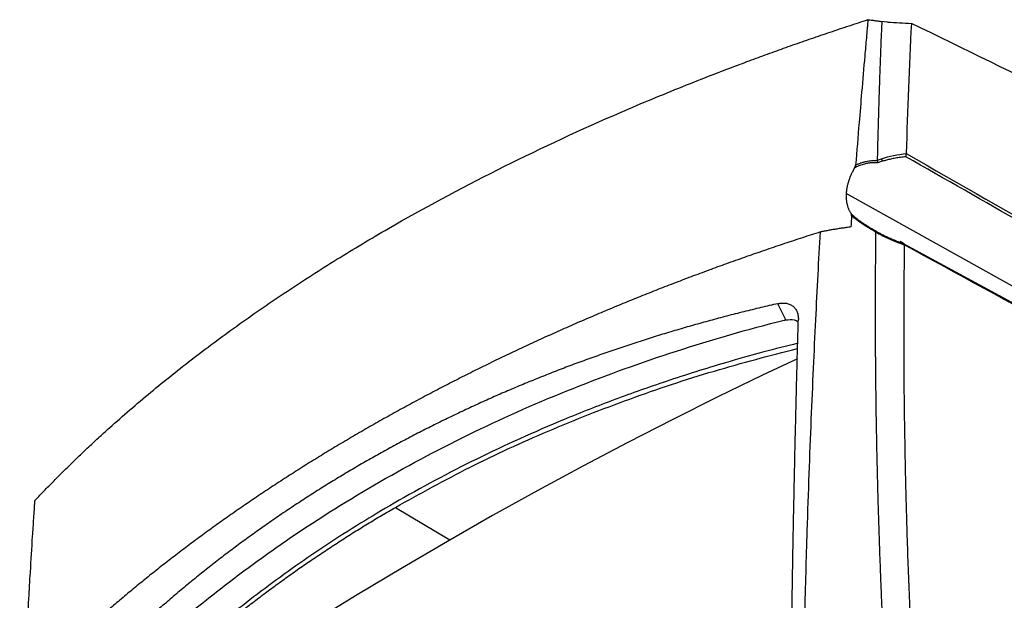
# Model space of a CAD drawing. Header units: millimetres. Extents: x 25 to 1229, y -261 to 1180.
# Tile 59 of 224: x 782 to 955, y 110 to 212. Entities that reach past the tile are written whole.
import ezdxf

# ---------------------------------------------------------------- set-up
doc = ezdxf.new("R2010")
doc.units = ezdxf.units.MM

msp = doc.modelspace()

# ---------------------------------------------------------------- linework, layer by layer
at = {"color": 7, "linetype": 'Continuous', "lineweight": 25}
for p, q in [((1045.53, 115.4), (927.08, 181.43)), ((932.86, 174.52), (933.14, 174.36)), ((937.13, 172.67), (936.5, 173.01)), ((937.17, 172.62), (993.29, 142.06)), ((916.5, 159.3), (915.13, 162.13)), ((848.18, 126.48), (857.73, 120.77))]:
    msp.add_line(p, q, dxfattribs=at)
at = {"color": 7, "linetype": 'Continuous', "lineweight": 25, "flags": 128}
for points in [[(934.31, 211.43), (933.75, 211.46), (933.31, 211.49)], [(918.55, 152.48), (912.45, 149.6), (904.59, 145.8), (896.73, 141.88), (888.85, 137.84), (880.97, 133.69), (873.09, 129.42), (865.2, 125.03), (857.31, 120.53)], [(857.31, 120.53), (849.42, 115.92), (841.52, 111.19), (833.63, 106.35), (825.74, 101.4), (817.85, 96.34), (809.96, 91.17), (802.09, 85.89), (794.22, 80.51)]]:
    msp.add_lwpolyline(points, dxfattribs=at)
at = {"color": 7, "linetype": 'Continuous', "lineweight": 25}
for centre, radius, start, end in [((932.23, 186.91), 1.19, 7.0533, 29.8415), ((933.26, 174.11), 0.283, 113.6508, 157.9893)]:
    msp.add_arc(centre, radius, start, end, dxfattribs=at)
for points, knots in [([(785.11, 127.68), (785.4, 127.99), (785.99, 128.6), (786.87, 129.53), (787.77, 130.45), (788.67, 131.37), (789.58, 132.29), (790.5, 133.2), (791.43, 134.11), (792.37, 135.02), (793.32, 135.93), (794.27, 136.83), (795.24, 137.74), (796.21, 138.64), (797.19, 139.53), (799.01, 141.17), (801.7, 143.55), (805.35, 146.63), (809.09, 149.68), (814.21, 153.69), (820.86, 158.61), (829.2, 164.35), (837.88, 169.92), (849.92, 177.11), (865.83, 185.68), (881.13, 192.84), (891.71, 197.38), (897.1, 199.61), (902.57, 201.78), (907.32, 203.6), (911.31, 205.09), (914.52, 206.26), (917.75, 207.41), (921.01, 208.55), (924.28, 209.66), (927.58, 210.76), (929.79, 211.48), (930.9, 211.84)], [0, 0, 0, 0, 0.00896, 0.017918, 0.026875, 0.035831, 0.044786, 0.05374, 0.062694, 0.071648, 0.080602, 0.089557, 0.098512, 0.107468, 0.116425, 0.125384, 0.156764, 0.18813, 0.219495, 0.250869, 0.313459, 0.376039, 0.438172, 0.500302, 0.624595, 0.748901, 0.780289, 0.811669, 0.843052, 0.87445, 0.892389, 0.910324, 0.928256, 0.946187, 0.96412, 0.982057, 1, 1, 1, 1]), ([(930.9, 211.84), (930.89, 211.82), (930.89, 211.78), (930.88, 211.72), (930.87, 211.6), (930.85, 211.37), (930.81, 210.91), (930.73, 209.99), (930.57, 208.14), (930.24, 204.44), (929.81, 199.49), (929.28, 193.12), (928.93, 188.86), (928.73, 186.38)], [0, 0, 0, 0, 0.002232, 0.003906, 0.007813, 0.015625, 0.03125, 0.062501, 0.125001, 0.250002, 0.500003, 0.708657, 1, 1, 1, 1]), ([(930.9, 211.84), (931.01, 211.82), (931.25, 211.8), (931.6, 211.76), (931.95, 211.71), (932.29, 211.66), (932.63, 211.61), (932.97, 211.55), (933.2, 211.51), (933.31, 211.49)], [0, 0, 0, 0, 0.142933, 0.285699, 0.428383, 0.571069, 0.713844, 0.856793, 1, 1, 1, 1]), ([(933.31, 211.49), (933.29, 210.95), (933.2, 208.94), (933.08, 205.93), (932.95, 202.43), (932.83, 199.08), (932.72, 195.39), (932.61, 191.34), (932.54, 188.61), (932.51, 187.24)], [0, 0, 0, 0, 0.066443, 0.250006, 0.375179, 0.500009, 0.66493, 0.831594, 1, 1, 1, 1]), ([(937.51, 187.86), (937.35, 187.84), (937.05, 187.8), (936.59, 187.74), (936.15, 187.67), (935.72, 187.6), (935.3, 187.52), (934.9, 187.43), (934.51, 187.34), (934.13, 187.25), (933.77, 187.16), (933.53, 187.09), (933.41, 187.05)], [0, 0, 0, 0, 0.11114, 0.219791, 0.325957, 0.429643, 0.530855, 0.629596, 0.725875, 0.819696, 0.911069, 1, 1, 1, 1]), ([(937.51, 187.86), (937.52, 187.88), (937.53, 187.92), (937.55, 187.98), (937.57, 188.05), (937.59, 188.14), (937.6, 188.26), (937.59, 188.35), (937.59, 188.39)], [0, 0, 0, 0, 0.120811, 0.245259, 0.372492, 0.50151, 0.748995, 1, 1, 1, 1]), ([(1049.03, 124.14), (1043.52, 127.3), (1032.23, 133.77), (1014.88, 143.69), (996.7, 154.08), (977.71, 164.93), (957.88, 176.24), (944.39, 183.94), (937.51, 187.86)], [0, 0, 0, 0, 0.148214, 0.303809, 0.466785, 0.637142, 0.814881, 1, 1, 1, 1]), ([(932.6, 186.8), (932.51, 186.8), (932.33, 186.81), (932.06, 186.81), (931.79, 186.8), (931.53, 186.79), (931.27, 186.76), (931, 186.73), (930.74, 186.68), (930.43, 186.62), (930.07, 186.52), (929.66, 186.39), (929.27, 186.24), (928.89, 186.06), (928.65, 185.92), (928.52, 185.85)], [0, 0, 0, 0, 0.063388, 0.126396, 0.189071, 0.251465, 0.313629, 0.375614, 0.437473, 0.499258, 0.60062, 0.701126, 0.801024, 0.900564, 1, 1, 1, 1]), ([(928.52, 185.85), (928.55, 185.89), (928.59, 185.97), (928.65, 186.09), (928.69, 186.2), (928.72, 186.29), (928.73, 186.35), (928.73, 186.38)], [0, 0, 0, 0, 0.239599, 0.457813, 0.655986, 0.835916, 1, 1, 1, 1]), ([(928.73, 186.38), (928.8, 186.42), (928.94, 186.49), (929.16, 186.59), (929.39, 186.68), (929.61, 186.76), (929.85, 186.84), (930.09, 186.91), (930.33, 186.98), (930.65, 187.05), (931.05, 187.12), (931.53, 187.17), (932.02, 187.2), (932.35, 187.19), (932.52, 187.19)], [0, 0, 0, 0, 0.060939, 0.122261, 0.184019, 0.246262, 0.309041, 0.372407, 0.436408, 0.501093, 0.622215, 0.745539, 0.871367, 1, 1, 1, 1]), ([(932.52, 187.19), (932.53, 187.17), (932.54, 187.13), (932.56, 187.07), (932.58, 187), (932.59, 186.91), (932.59, 186.84), (932.6, 186.8)], [0, 0, 0, 0, 0.153021, 0.320166, 0.500258, 0.640748, 1, 1, 1, 1]), ([(928.52, 185.85), (928.47, 185.76), (928.37, 185.58), (928.23, 185.31), (928.09, 185.04), (927.97, 184.77), (927.85, 184.51), (927.74, 184.24), (927.64, 183.97), (927.54, 183.71), (927.46, 183.45), (927.38, 183.19), (927.31, 182.93), (927.25, 182.67), (927.2, 182.42), (927.16, 182.17), (927.13, 181.92), (927.1, 181.67), (927.09, 181.51), (927.08, 181.43)], [0, 0, 0, 0, 0.061281, 0.122239, 0.182877, 0.243198, 0.303204, 0.3629, 0.422288, 0.481371, 0.540154, 0.598639, 0.65683, 0.71473, 0.772343, 0.829673, 0.886723, 0.943498, 1, 1, 1, 1]), ([(927.08, 181.43), (927.08, 181.35), (927.07, 181.18), (927.07, 180.93), (927.07, 180.69), (927.09, 180.45), (927.11, 180.21), (927.14, 179.98), (927.18, 179.75), (927.23, 179.52), (927.29, 179.3), (927.36, 179.08), (927.43, 178.87), (927.51, 178.67), (927.6, 178.46), (927.7, 178.27), (927.81, 178.08), (927.89, 177.95), (927.93, 177.89)], [0, 0, 0, 0, 0.06273, 0.125407, 0.188035, 0.25062, 0.313166, 0.375678, 0.438161, 0.50062, 0.563059, 0.625484, 0.687899, 0.750309, 0.812719, 0.875135, 0.93756, 1, 1, 1, 1]), ([(928.04, 177.52), (928.04, 177.54), (928.04, 177.58), (928.03, 177.64), (928.02, 177.71), (928, 177.77), (927.97, 177.83), (927.94, 177.87), (927.93, 177.89)], [0, 0, 0, 0, 0.138539, 0.28654, 0.445552, 0.616831, 0.80138, 1, 1, 1, 1]), ([(927.93, 177.89), (927.99, 177.83), (928.11, 177.71), (928.31, 177.54), (928.5, 177.36), (928.71, 177.19), (928.92, 177.02), (929.14, 176.85), (929.36, 176.69), (929.58, 176.53), (929.81, 176.36), (930.12, 176.16), (930.5, 175.91), (930.96, 175.62), (931.42, 175.34), (931.9, 175.06), (932.21, 174.88), (932.37, 174.79)], [0, 0, 0, 0, 0.048904, 0.097909, 0.147071, 0.196442, 0.246079, 0.296032, 0.346355, 0.397099, 0.448312, 0.500043, 0.597581, 0.696064, 0.795778, 0.897002, 1, 1, 1, 1]), ([(932.3, 174.65), (932.21, 174.7), (932.02, 174.81), (931.73, 174.98), (931.45, 175.14), (931.17, 175.31), (930.89, 175.47), (930.62, 175.64), (930.36, 175.81), (930.03, 176.02), (929.65, 176.27), (929.21, 176.58), (928.8, 176.89), (928.41, 177.2), (928.16, 177.42), (928.04, 177.52)], [0, 0, 0, 0, 0.065729, 0.130446, 0.194193, 0.257018, 0.318967, 0.380088, 0.440429, 0.50004, 0.604328, 0.706143, 0.805802, 0.903638, 1, 1, 1, 1]), ([(922.57, 174.68), (922.04, 174.51), (920.99, 174.18), (919.42, 173.67), (917.85, 173.16), (916.29, 172.64), (914.72, 172.11), (913.16, 171.58), (911.6, 171.04), (910.03, 170.5), (908.48, 169.95), (906.92, 169.4), (905.36, 168.84), (903.81, 168.27), (902.26, 167.7), (900.71, 167.12), (899.16, 166.54), (897.61, 165.95), (896.07, 165.36), (894.53, 164.76), (892.99, 164.15), (891.45, 163.54), (889.92, 162.92), (888.39, 162.3), (886.86, 161.67), (885.34, 161.03), (883.81, 160.39), (882.29, 159.74), (880.78, 159.09), (879.26, 158.43), (877.75, 157.76), (876.25, 157.09), (874.74, 156.42), (873.24, 155.73), (871.74, 155.04), (870.25, 154.35), (868.76, 153.65), (867.27, 152.94), (865.79, 152.23), (864.31, 151.51), (862.84, 150.78), (861.37, 150.05), (859.9, 149.31), (858.44, 148.57), (856.98, 147.82), (855.53, 147.07), (854.08, 146.3), (852.63, 145.54), (851.19, 144.76), (849.76, 143.98), (848.33, 143.2), (846.9, 142.41), (845.48, 141.61), (844.06, 140.81), (842.16, 139.71), (839.79, 138.33), (836.97, 136.64), (834.19, 134.95), (831.46, 133.24), (828.78, 131.52), (826.13, 129.8), (823.54, 128.06), (820.98, 126.31), (818.47, 124.56), (816.01, 122.8), (813.59, 121.03), (811.21, 119.25), (808.88, 117.46), (806.59, 115.67), (804.34, 113.87), (802.14, 112.07), (799.98, 110.26), (797.86, 108.45), (795.79, 106.63), (793.76, 104.8), (791.77, 102.98), (789.82, 101.14), (787.91, 99.31), (786.04, 97.47), (784.22, 95.63), (783.03, 94.4), (782.44, 93.79)], [0, 0, 0, 0, 0.0089556, 0.0179295, 0.0269218, 0.0359324, 0.0449614, 0.0540088, 0.0630744, 0.0721585, 0.0812609, 0.0903816, 0.0995207, 0.1086781, 0.1178539, 0.127048, 0.1362605, 0.1454913, 0.1547404, 0.1640079, 0.1732937, 0.1825979, 0.1919204, 0.2012612, 0.2106204, 0.2199979, 0.2293937, 0.2388079, 0.2482404, 0.2576912, 0.2671604, 0.2766479, 0.2861537, 0.2956779, 0.3052204, 0.3147812, 0.3243603, 0.3339577, 0.3435735, 0.3532076, 0.36286, 0.3725307, 0.3822198, 0.3919271, 0.4016528, 0.4113968, 0.4211591, 0.4309397, 0.4407386, 0.4505559, 0.4603914, 0.4702453, 0.4801174, 0.4900079, 0.4999166, 0.520214, 0.5404263, 0.5605536, 0.5805959, 0.6005532, 0.6204255, 0.6402127, 0.6599148, 0.6795319, 0.6990639, 0.7185109, 0.7378728, 0.7571495, 0.7763412, 0.7954477, 0.8144691, 0.8334054, 0.8522566, 0.8710226, 0.8897034, 0.9082991, 0.9268097, 0.945235, 0.9635752, 0.9818302, 1, 1, 1, 1]), ([(919.2, 69.27), (919.21, 70.29), (919.23, 73.11), (919.29, 78.51), (919.4, 86.22), (919.58, 96.24), (919.86, 108.56), (920.21, 120.86), (920.6, 132.21), (920.97, 141.71), (921.35, 150.68), (921.75, 159.14), (922.15, 167.09), (922.43, 172.2), (922.57, 174.68)], [0, 0, 0, 0, 0.028657, 0.079182, 0.151577, 0.245844, 0.361986, 0.500008, 0.595168, 0.685596, 0.771295, 0.852262, 0.928497, 1, 1, 1, 1]), ([(927.89, 175.56), (927.77, 175.54), (927.52, 175.51), (927.14, 175.46), (926.77, 175.4), (926.4, 175.35), (926.02, 175.29), (925.65, 175.23), (925.17, 175.15), (924.6, 175.06), (923.93, 174.94), (923.25, 174.81), (922.79, 174.72), (922.57, 174.68)], [0, 0, 0, 0, 0.072592, 0.144756, 0.2165, 0.28783, 0.358757, 0.429286, 0.499426, 0.624826, 0.749172, 0.874559, 1, 1, 1, 1]), ([(934.98, 79.88), (934.91, 80.88), (934.78, 82.86), (934.59, 85.82), (934.41, 88.73), (934.24, 91.61), (934.08, 94.44), (933.93, 97.24), (933.79, 99.99), (933.65, 102.71), (933.52, 105.39), (933.4, 108.03), (933.29, 110.63), (933.18, 113.19), (933.08, 115.71), (932.99, 118.19), (932.91, 120.63), (932.83, 123.04), (932.75, 125.41), (932.65, 129.12), (932.52, 134.14), (932.39, 140.41), (932.3, 146.51), (932.24, 152.45), (932.21, 158.22), (932.21, 163.83), (932.24, 169.27), (932.28, 172.84), (932.29, 174.6)], [0, 0, 0, 0, 0.030992, 0.061605, 0.091841, 0.121698, 0.151177, 0.180278, 0.209001, 0.237346, 0.265312, 0.292901, 0.320112, 0.346945, 0.373399, 0.399476, 0.425175, 0.450496, 0.475439, 0.500004, 0.56805, 0.634511, 0.699388, 0.76268, 0.824388, 0.884511, 0.943048, 1, 1, 1, 1]), ([(932.37, 174.79), (932.37, 174.79), (932.37, 174.79), (932.37, 174.78), (932.36, 174.77), (932.36, 174.76), (932.35, 174.74), (932.34, 174.71), (932.31, 174.67), (932.3, 174.65)], [0, 0, 0, 0, 0.167521, 0.303163, 0.404542, 0.470451, 0.500391, 0.765775, 1, 1, 1, 1]), ([(932.37, 174.79), (932.52, 174.71), (932.68, 174.62), (932.84, 174.53), (932.86, 174.52)], [0, 0, 0, 0, 0.87988, 1, 1, 1, 1]), ([(933.14, 174.36), (933.27, 174.3), (933.53, 174.16), (933.93, 173.96), (934.35, 173.76), (934.78, 173.57), (935.23, 173.37), (935.69, 173.18), (936.17, 172.99), (936.67, 172.8), (937, 172.69), (937.17, 172.62)], [0, 0, 0, 0, 0.099218, 0.201383, 0.306509, 0.414606, 0.525685, 0.639755, 0.756826, 0.876905, 1, 1, 1, 1]), ([(937.25, 172.4), (937.24, 171.47), (937.21, 169.61), (937.19, 166.81), (937.17, 164.01), (937.15, 161.2), (937.15, 158.39), (937.15, 155.57), (937.16, 152.76), (937.17, 149.93), (937.19, 147.11), (937.22, 144.28), (937.26, 141.44), (937.31, 138.6), (937.36, 135.76), (937.41, 132.91), (937.48, 130.06), (937.58, 126.26), (937.72, 121.49), (937.91, 115.76), (938.13, 110.01), (938.39, 104.25), (938.67, 98.47), (938.98, 92.68), (939.31, 86.88), (939.56, 83), (939.69, 81.06)], [0, 0, 0, 0, 0.031249, 0.062496, 0.093743, 0.12499, 0.156236, 0.187482, 0.218728, 0.249975, 0.281223, 0.312471, 0.343721, 0.374973, 0.406226, 0.437482, 0.46874, 0.5, 0.562516, 0.625024, 0.687524, 0.75002, 0.812514, 0.875007, 0.937502, 1, 1, 1, 1]), ([(937.25, 172.43), (937.25, 172.45), (937.26, 172.48), (937.26, 172.52), (937.25, 172.56), (937.25, 172.59), (937.23, 172.61), (937.22, 172.63), (937.19, 172.63), (937.18, 172.63), (937.17, 172.62)], [0, 0, 0, 0, 0.11236, 0.233528, 0.362936, 0.499637, 0.611344, 0.749922, 0.924806, 1, 1, 1, 1]), ([(915.13, 162.13), (914.63, 162.02), (913.63, 161.79), (912.14, 161.44), (910.65, 161.08), (909.16, 160.71), (907.68, 160.34), (906.2, 159.96), (904.73, 159.57), (903.27, 159.17), (901.81, 158.77), (900.35, 158.36), (898.9, 157.95), (897.45, 157.52), (896.01, 157.09), (894.57, 156.66), (893.14, 156.21), (891.71, 155.76), (890.29, 155.3), (888.87, 154.84), (887.45, 154.37), (886.05, 153.89), (884.64, 153.4), (883.24, 152.91), (881.85, 152.41), (880.46, 151.9), (879.08, 151.39), (877.7, 150.87), (876.32, 150.34), (874.95, 149.8), (873.59, 149.26), (872.22, 148.71), (870.87, 148.15), (869.52, 147.59), (868.17, 147.02), (866.83, 146.44), (865.5, 145.86), (864.16, 145.26), (862.84, 144.66), (861.52, 144.06), (860.2, 143.44), (858.89, 142.82), (857.58, 142.19), (856.28, 141.56), (854.98, 140.91), (853.69, 140.26), (852.4, 139.61), (851.12, 138.94), (849.84, 138.27), (848.57, 137.59), (847.3, 136.9), (846.04, 136.21), (844.78, 135.51), (843.53, 134.8), (841.86, 133.85), (839.79, 132.63), (837.32, 131.14), (834.88, 129.63), (832.46, 128.08), (830.06, 126.51), (827.68, 124.91), (825.32, 123.27), (822.99, 121.61), (820.69, 119.93), (818.41, 118.22), (816.17, 116.48), (813.95, 114.72), (811.75, 112.93), (809.59, 111.12), (807.45, 109.28), (805.35, 107.42), (803.27, 105.54), (801.21, 103.63), (799.19, 101.69), (797.19, 99.74), (795.22, 97.75), (793.28, 95.75), (791.37, 93.72), (789.49, 91.66), (787.63, 89.58), (786.42, 88.18), (785.81, 87.48)], [0, 0, 0, 0, 0.009498, 0.01899, 0.028476, 0.037957, 0.047431, 0.0569, 0.066364, 0.075823, 0.085278, 0.094728, 0.104174, 0.113617, 0.123055, 0.132491, 0.141923, 0.151352, 0.160779, 0.170203, 0.179626, 0.189046, 0.198465, 0.207883, 0.217299, 0.226715, 0.23613, 0.245545, 0.254959, 0.264374, 0.273789, 0.283205, 0.292622, 0.302041, 0.31146, 0.320882, 0.330305, 0.33973, 0.349159, 0.358589, 0.368023, 0.37746, 0.386901, 0.396346, 0.405794, 0.415247, 0.424705, 0.434167, 0.443634, 0.453107, 0.462586, 0.472071, 0.481561, 0.491059, 0.500563, 0.519645, 0.538746, 0.55787, 0.577018, 0.596193, 0.615396, 0.634628, 0.653866, 0.673103, 0.692335, 0.711562, 0.73078, 0.749989, 0.769188, 0.788385, 0.807581, 0.826778, 0.84598, 0.865189, 0.884405, 0.903633, 0.922872, 0.942127, 0.961398, 0.980689, 1, 1, 1, 1]), ([(915.13, 162.13), (915.19, 162.15), (915.29, 162.17), (915.44, 162.19), (915.6, 162.22), (915.75, 162.23), (915.97, 162.24), (916.26, 162.24), (916.61, 162.2), (916.94, 162.12), (917.35, 161.96), (917.79, 161.69), (918.15, 161.31), (918.37, 160.96), (918.5, 160.67), (918.6, 160.36), (918.67, 160.04), (918.71, 159.7), (918.71, 159.46), (918.71, 159.34)], [0, 0, 0, 0, 0.025012, 0.049967, 0.074903, 0.099859, 0.124873, 0.187372, 0.250049, 0.312193, 0.374645, 0.49981, 0.624347, 0.686744, 0.749538, 0.811738, 0.874266, 0.937021, 1, 1, 1, 1]), ([(788.86, 85.71), (792.88, 90.12), (797.07, 94.37), (805.83, 102.57), (810.38, 106.51), (817.48, 112.19), (819.9, 114.05), (824.82, 117.68), (827.32, 119.45), (834.94, 124.64), (840.17, 127.91), (856.24, 137.17), (867.5, 142.6), (891.07, 152.01), (903.39, 156), (916.25, 159.26)], [0, 0, 0, 0, 0.125, 0.125, 0.25, 0.25, 0.3125, 0.3125, 0.375, 0.375, 0.5, 0.5, 0.75, 0.75, 1, 1, 1, 1]), ([(916.25, 159.26), (916.3, 159.27), (916.38, 159.28), (916.46, 159.3), (916.5, 159.3)], [0, 0, 0, 0, 0.528625, 1, 1, 1, 1]), ([(916.5, 159.3), (917.02, 159.34), (917.88, 159.41), (918.47, 159.11), (918.7, 158.99)], [0, 0, 0, 0, 0.611397, 1, 1, 1, 1]), ([(917.42, 94.49), (917.43, 95.86), (917.46, 98.58), (917.52, 102.67), (917.58, 106.75), (917.64, 110.82), (917.7, 114.89), (917.77, 118.96), (917.85, 123.02), (917.93, 127.07), (918.01, 131.12), (918.1, 135.17), (918.19, 139.21), (918.29, 143.25), (918.39, 147.28), (918.49, 151.3), (918.6, 155.32), (918.67, 158), (918.71, 159.34)], [0, 0, 0, 0, 0.062429, 0.124867, 0.187313, 0.249768, 0.312233, 0.374706, 0.437189, 0.499681, 0.562184, 0.624696, 0.687219, 0.749753, 0.812298, 0.874854, 0.937421, 1, 1, 1, 1]), ([(918.61, 155.2), (916.63, 154.7), (912.37, 153.63), (904.67, 151.45), (895.93, 148.71), (886.53, 145.38), (875.36, 140.98), (862.34, 135.1), (848.59, 127.75), (836.27, 120.13), (825.27, 112.4), (816.05, 105.05), (808.41, 98.3), (802.41, 92.53), (797.25, 87.2), (794.24, 83.84), (792.92, 82.35)], [0, 0, 0, 0, 0.038714, 0.083103, 0.152768, 0.214947, 0.277178, 0.388496, 0.499115, 0.592474, 0.685631, 0.778824, 0.840468, 0.902299, 0.95692, 1, 1, 1, 1]), ([(848.18, 126.48), (852.49, 128.87), (861.12, 133.65), (874.85, 139.94), (889.12, 145.56), (903.68, 150.42), (913.7, 153.04), (918.59, 154.31)], [0, 0, 0, 0, 0.201355, 0.40276, 0.604742, 0.807094, 1, 1, 1, 1]), ([(783.6, 102.6), (783.67, 103.91), (783.8, 106.35), (784, 109.75), (784.16, 112.63), (784.39, 116.46), (784.63, 120.38), (784.87, 124.03), (784.99, 125.85), (785.05, 126.77), (785.08, 127.22), (785.1, 127.45), (785.11, 127.56), (785.11, 127.62), (785.11, 127.65), (785.11, 127.67), (785.11, 127.68)], [0, 0, 0, 0, 0.155994, 0.29134, 0.406014, 0.499995, 0.749997, 0.874998, 0.937499, 0.96875, 0.984375, 0.992187, 0.996094, 0.997656, 0.998828, 1, 1, 1, 1]), ([(792.93, 81.54), (793.26, 81.91), (793.91, 82.65), (794.89, 83.74), (795.88, 84.83), (796.88, 85.91), (797.89, 86.98), (798.9, 88.05), (799.92, 89.11), (800.95, 90.16), (801.98, 91.2), (803.02, 92.24), (804.07, 93.27), (805.13, 94.29), (806.19, 95.3), (807.26, 96.31), (808.33, 97.31), (809.41, 98.3), (810.5, 99.28), (811.6, 100.25), (812.7, 101.22), (813.81, 102.18), (814.92, 103.13), (816.04, 104.08), (817.17, 105.01), (818.64, 106.22), (820.45, 107.68), (822.63, 109.38), (824.84, 111.06), (827.06, 112.72), (829.32, 114.35), (831.59, 115.96), (833.89, 117.54), (836.22, 119.09), (838.56, 120.62), (840.93, 122.13), (843.32, 123.6), (845.74, 125.06), (847.36, 126), (848.18, 126.48)], [0, 0, 0, 0, 0.021175, 0.042321, 0.063439, 0.084527, 0.105586, 0.126617, 0.147618, 0.168591, 0.189536, 0.210452, 0.231339, 0.252198, 0.273028, 0.29383, 0.314604, 0.33535, 0.356067, 0.376757, 0.397418, 0.418052, 0.438657, 0.459235, 0.479785, 0.500307, 0.538939, 0.577537, 0.616101, 0.654633, 0.693132, 0.731598, 0.770033, 0.808437, 0.846809, 0.885152, 0.923464, 0.961746, 1, 1, 1, 1])]:
    msp.add_open_spline(points, degree=3, knots=knots, dxfattribs=at)
for points in [[(934.31, 211.43), (935.71, 211.35), (937.1, 211.26), (938.49, 211.18)], [(938.49, 211.18), (938.11, 203.65), (937.81, 196.06), (937.59, 188.43)], [(1049.25, 154.73), (1012.3, 174.53), (975.36, 193.36), (938.49, 211.18)], [(933.26, 187.5), (934.64, 187.94), (936.1, 188.24), (937.59, 188.43)], [(937.59, 188.43), (937.59, 188.42), (937.59, 188.4), (937.59, 188.39)], [(937.59, 188.39), (974.81, 167.2), (1012.03, 145.97), (1049.25, 124.69)], [(932.51, 187.24), (932.76, 187.33), (933.01, 187.42), (933.26, 187.5)], [(932.52, 187.19), (932.51, 187.21), (932.51, 187.23), (932.51, 187.24)], [(933.41, 187.05), (933.14, 186.97), (932.86, 186.89), (932.6, 186.8)], [(928.04, 177.52), (927.99, 176.87), (927.94, 176.21), (927.89, 175.56)], [(932.29, 174.6), (932.29, 174.62), (932.3, 174.63), (932.3, 174.65)], [(933, 174.21), (932.76, 174.34), (932.52, 174.47), (932.29, 174.6)], [(937.25, 172.4), (935.78, 172.9), (934.35, 173.49), (933, 174.21)], [(937.25, 172.43), (937.25, 172.42), (937.25, 172.41), (937.25, 172.4)], [(1049.25, 111.45), (1011.92, 131.73), (974.58, 152.06), (937.25, 172.43)]]:
    msp.add_open_spline(points, degree=3, dxfattribs=at)

doc.saveas('drawing.dxf')
